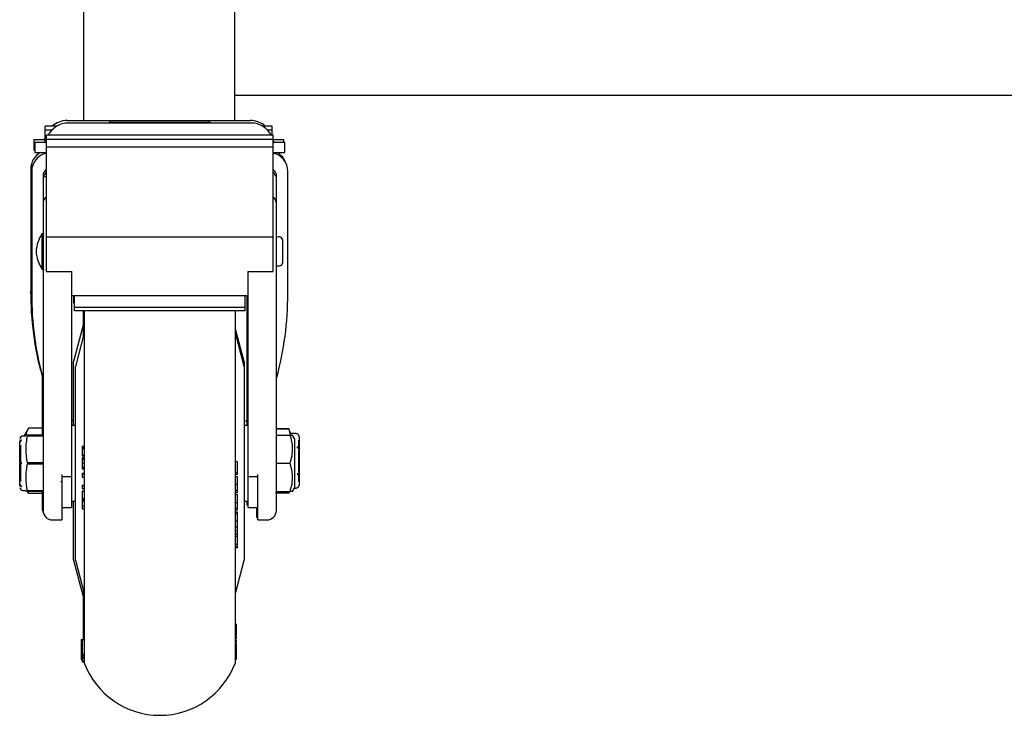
# Model space of a CAD drawing. Header units: inches. Extents: x -63 to 57, y -36 to 76.
# Tile 1 of 22: x -63.5 to -53.73, y 0 to 6.9. Entities that reach past the tile are written whole.
import ezdxf

# ---------------------------------------------------------------- set-up
doc = ezdxf.new("R2010")
doc.units = ezdxf.units.IN
doc.header["$MEASUREMENT"] = 0

msp = doc.modelspace()

# ---------------------------------------------------------------- linework, layer by layer
at = {"color": 7, "linetype": 'Continuous', "lineweight": 25}
for p, q in [((-62.8661, 37.019), (-62.8661, 5.899)), ((-61.3661, 5.899), (-61.3661, 34.899)), ((-61.3661, 6.149), (-46.1161, 6.149)), ((-63.0301, 5.899), (-61.2121, 5.899)), ((-61.2021, 5.8734), (-63.0201, 5.8734)), ((-62.5911, 5.899), (-62.6111, 5.879)), ((-62.6111, 5.879), (-62.6111, 5.8734)), ((-61.6111, 5.879), (-62.6111, 5.879)), ((-61.6111, 5.879), (-61.6311, 5.899)), ((-61.6111, 5.8734), (-61.6111, 5.879)), ((-63.2461, 5.6827), (-63.2461, 5.8419)), ((-63.1339, 5.8419), (-63.2461, 5.8419)), ((-63.1812, 5.8039), (-63.2461, 5.8039)), ((-60.9961, 5.8419), (-61.0883, 5.8419)), ((-60.9961, 5.8039), (-61.0411, 5.8039)), ((-60.9961, 5.7522), (-60.9961, 5.8419)), ((-63.3611, 5.7066), (-63.3611, 5.6066)), ((-63.2461, 5.7066), (-63.3611, 5.7066)), ((-63.3511, 5.681), (-63.3511, 5.581)), ((-63.2361, 5.681), (-63.3511, 5.681)), ((-63.2461, 5.7263), (-63.2475, 5.7196)), ((-63.2361, 5.7284), (-63.2461, 5.7284)), ((-63.236, 5.7011), (-63.2375, 5.694)), ((-63.2361, 5.7522), (-63.2361, 4.4002)), ((-60.9861, 5.7522), (-63.2361, 5.7522)), ((-60.9861, 5.7122), (-63.2361, 5.7122)), ((-60.8811, 5.7066), (-60.9875, 5.7066)), ((-60.9847, 5.694), (-60.9862, 5.7011)), ((-60.9861, 4.4002), (-60.9861, 5.7522)), ((-60.8711, 5.681), (-60.9861, 5.681)), ((-60.8811, 5.681), (-60.8811, 5.7066)), ((-60.8711, 5.581), (-60.8711, 5.681)), ((-63.3611, 5.6066), (-63.3511, 5.6066)), ((-63.3511, 5.581), (-63.2361, 5.581)), ((-63.2461, 5.581), (-63.2461, 5.5721)), ((-60.9861, 5.6352), (-63.2361, 5.6352)), ((-60.9861, 5.581), (-60.8711, 5.581)), ((-63.3911, 5.418), (-63.3911, 4.2018)), ((-63.3811, 5.394), (-63.3811, 4.1778)), ((-60.8411, 4.1778), (-60.8411, 5.394)), ((-63.2683, 5.3689), (-63.2683, 4.7813)), ((-63.2361, 5.339), (-63.2683, 5.339)), ((-60.954, 4.7813), (-60.954, 5.3689)), ((-63.258, 4.776), (-63.2805, 4.776)), ((-63.2805, 4.776), (-63.2805, 4.426)), ((-63.2361, 4.744), (-60.9861, 4.744)), ((-63.2805, 4.426), (-63.258, 4.426)), ((-63.2361, 4.4002), (-62.9861, 4.4002)), ((-62.9873, 4.4002), (-62.9873, 2.3687)), ((-62.9861, 4.4002), (-62.9861, 2.0625)), ((-61.2361, 4.4002), (-60.9861, 4.4002)), ((-61.2361, 4.4002), (-61.2361, 2.0625)), ((-61.235, 2.388), (-61.235, 4.4002)), ((-62.9861, 4.1638), (-61.2361, 4.1638)), ((-62.9649, 4.1638), (-62.9649, 4.0859)), ((-62.9649, 4.1183), (-62.9549, 4.1183)), ((-62.9549, 4.0112), (-62.9549, 4.1638)), ((-61.2674, 4.1638), (-61.2674, 4.0112)), ((-61.2461, 4.1638), (-61.2461, 2.875)), ((-61.245, 2.875), (-61.245, 4.1638)), ((-62.9549, 4.0859), (-62.9649, 4.0859)), ((-61.2674, 4.0431), (-62.9549, 4.0431)), ((-61.2674, 4.0112), (-62.9549, 4.0112)), ((-62.8711, 4.0112), (-62.8711, 3.754)), ((-62.8611, 4.0112), (-62.8611, 0.5216)), ((-61.3611, 0.5216), (-61.3611, 4.0112)), ((-62.8711, 3.8682), (-62.9676, 3.5083)), ((-61.2747, 3.5083), (-61.3611, 3.8309)), ((-62.8611, 3.7922), (-62.9481, 3.46)), ((-61.2741, 3.46), (-61.3611, 3.7922)), ((-62.9676, 2.875), (-62.9676, 3.5083)), ((-61.2747, 3.5083), (-61.2747, 3.462)), ((-63.4142, 2.8473), (-63.4588, 2.77)), ((-63.2783, 2.8473), (-63.4142, 2.8473)), ((-62.9481, 2.875), (-62.9861, 2.875)), ((-61.2361, 2.875), (-61.2741, 2.875)), ((-61.2461, 2.9177), (-61.255, 2.9177)), ((-60.83, 2.842), (-60.954, 2.842)), ((-60.954, 2.842), (-60.83, 2.842)), ((-60.8149, 2.8006), (-60.83, 2.842)), ((-60.83, 2.842), (-60.8181, 2.78)), ((-60.83, 2.842), (-60.83, 2.842)), ((-63.4467, 2.77), (-63.4673, 2.77)), ((-63.4368, 2.778), (-63.4373, 2.7766)), ((-63.2683, 2.778), (-63.4368, 2.778)), ((-63.4223, 2.7727), (-63.4223, 2.778)), ((-63.4223, 2.7727), (-63.2683, 2.7727)), ((-60.954, 2.78), (-60.8181, 2.78)), ((-60.759, 2.794), (-60.8055, 2.794)), ((-60.77, 2.74), (-60.7931, 2.78)), ((-60.77, 2.26), (-60.77, 2.74)), ((-60.744, 2.7899), (-60.744, 2.79)), ((-63.4923, 2.6531), (-63.5, 2.6453)), ((-63.5, 2.6453), (-63.5, 2.4485)), ((-63.4973, 2.7108), (-63.4973, 2.723)), ((-63.4923, 2.6805), (-63.4923, 2.3195)), ((-63.4823, 2.7273), (-63.4823, 2.7333)), ((-62.8811, 2.6678), (-62.8811, 2.5832)), ((-62.8811, 2.6678), (-62.8611, 2.6678)), ((-62.8611, 2.6555), (-62.8811, 2.6555)), ((-62.8811, 2.647), (-62.8611, 2.647)), ((-60.744, 2.6518), (-60.744, 2.6622)), ((-60.73, 2.6423), (-60.73, 2.729)), ((-60.729, 2.6492), (-60.729, 2.6317)), ((-62.8811, 2.5842), (-62.8611, 2.5842)), ((-62.8811, 2.5832), (-62.8611, 2.5832)), ((-62.8811, 2.5738), (-62.8611, 2.5738)), ((-62.8811, 2.5551), (-62.8811, 2.4448)), ((-62.8611, 2.5551), (-62.8811, 2.5551)), ((-62.8811, 2.5533), (-62.8611, 2.5533)), ((-60.73, 2.4163), (-60.73, 2.6317)), ((-63.4823, 2.494), (-63.4823, 2.506)), ((-63.4223, 2.5053), (-63.4223, 2.4947)), ((-63.2683, 2.5053), (-63.4223, 2.5053)), ((-63.4223, 2.4947), (-63.2683, 2.4947)), ((-62.8811, 2.5382), (-62.8611, 2.5382)), ((-62.8811, 2.5), (-62.8611, 2.5)), ((-62.8811, 2.4618), (-62.8611, 2.4618)), ((-62.8811, 2.4467), (-62.8611, 2.4467)), ((-62.8811, 2.4448), (-62.8611, 2.4448)), ((-61.3411, 2.5128), (-61.3611, 2.5128)), ((-61.3411, 2.5128), (-61.3611, 2.5128)), ((-60.954, 2.5), (-60.8181, 2.5)), ((-63.4962, 2.3679), (-63.4923, 2.3611)), ((-63.0833, 2.388), (-63.0833, 1.9375)), ((-63.0833, 2.3687), (-62.9873, 2.3687)), ((-62.8811, 2.4007), (-62.8611, 2.4007)), ((-62.8811, 2.4007), (-62.8811, 2.3626)), ((-62.8811, 2.3911), (-62.8611, 2.3911)), ((-62.8811, 2.3626), (-62.8611, 2.3626)), ((-61.3411, 2.404), (-61.3611, 2.404)), ((-61.3411, 2.3884), (-61.3611, 2.3884)), ((-61.3411, 2.3639), (-61.3611, 2.3639)), ((-61.3411, 2.3884), (-61.3411, 2.4271)), ((-61.235, 2.3687), (-61.139, 2.3687)), ((-61.139, 1.9375), (-61.139, 2.388)), ((-60.744, 2.3962), (-60.744, 2.3858)), ((-60.73, 2.319), (-60.73, 2.406)), ((-60.729, 2.4163), (-60.729, 2.3988)), ((-63.4973, 2.2722), (-63.4973, 2.2892)), ((-63.4823, 2.2727), (-63.4823, 2.2667)), ((-63.09, 2.3142), (-63.0896, 2.3135)), ((-63.0877, 2.3131), (-63.0833, 2.3207)), ((-62.8811, 2.2832), (-62.8811, 2.2501)), ((-62.8811, 2.2832), (-62.8611, 2.2832)), ((-62.8811, 2.2743), (-62.8611, 2.2743)), ((-62.8811, 2.2501), (-62.8611, 2.2501)), ((-61.3411, 2.2883), (-61.3611, 2.2883)), ((-60.7931, 2.22), (-60.77, 2.26)), ((-60.7735, 2.254), (-60.759, 2.254)), ((-60.744, 2.258), (-60.744, 2.2581)), ((-63.4673, 2.23), (-63.4467, 2.23)), ((-63.4373, 2.2234), (-63.4368, 2.222)), ((-63.4366, 2.222), (-63.2683, 2.222)), ((-63.4265, 2.222), (-63.4142, 2.2007)), ((-63.4241, 2.222), (-63.4142, 2.2007)), ((-63.4223, 2.222), (-63.4223, 2.2273)), ((-63.2683, 2.2273), (-63.4223, 2.2273)), ((-63.2683, 2.2007), (-63.4142, 2.2007)), ((-62.8811, 2.2229), (-62.8811, 2.1285)), ((-62.8611, 2.2229), (-62.8811, 2.2229)), ((-62.8811, 2.1495), (-62.8611, 2.1495)), ((-61.3411, 2.2289), (-61.3611, 2.2289)), ((-61.3611, 2.2134), (-61.3411, 2.2134)), ((-61.3411, 2.19), (-61.3611, 2.19)), ((-61.3411, 2.1885), (-61.3611, 2.1885)), ((-60.964, 2.206), (-60.83, 2.206)), ((-60.83, 2.206), (-60.964, 2.206)), ((-60.954, 2.22), (-60.8181, 2.22)), ((-60.83, 2.206), (-60.8249, 2.22)), ((-60.8274, 2.22), (-60.83, 2.206)), ((-60.83, 2.206), (-60.83, 2.206)), ((-63.0833, 2.0625), (-62.9861, 2.0625)), ((-62.9861, 2.125), (-62.9481, 2.125)), ((-62.9676, 1.5397), (-62.9676, 2.125)), ((-62.8811, 2.1366), (-62.8611, 2.1366)), ((-62.8811, 2.1255), (-62.8611, 2.1255)), ((-62.8811, 2.0761), (-62.8611, 2.0761)), ((-61.3411, 2.1072), (-61.3611, 2.1072)), ((-61.3411, 2.0509), (-61.3611, 2.0509)), ((-61.2741, 2.125), (-61.2361, 2.125)), ((-61.2461, 2.125), (-61.2461, 2.0865)), ((-61.2461, 2.0865), (-61.2361, 2.0865)), ((-61.2361, 2.0625), (-61.139, 2.0625)), ((-61.149, 1.9615), (-61.149, 2.0625)), ((-62.8811, 2.0473), (-62.8611, 2.0473)), ((-61.3611, 2.0393), (-61.3411, 2.0393)), ((-61.3411, 2.0142), (-61.3611, 2.0142)), ((-61.3411, 2.0106), (-61.3611, 2.0106)), ((-61.3411, 1.9937), (-61.3611, 1.9937)), ((-61.3411, 1.9996), (-61.3411, 2.0134)), ((-61.149, 1.9615), (-61.139, 1.9615)), ((-63.1745, 1.9375), (-63.0833, 1.9375)), ((-61.3411, 1.9248), (-61.3611, 1.9248)), ((-61.3611, 1.8681), (-61.3411, 1.8681)), ((-61.3411, 1.868), (-61.3611, 1.868)), ((-61.3411, 1.662), (-61.3411, 1.868)), ((-61.139, 1.9375), (-61.0477, 1.9375)), ((-61.3411, 1.8259), (-61.3611, 1.8259)), ((-61.3411, 1.7977), (-61.3611, 1.7977)), ((-61.3411, 1.7721), (-61.3611, 1.7721)), ((-61.3411, 1.6927), (-61.3611, 1.6927)), ((-61.3411, 1.6719), (-61.3611, 1.6719)), ((-61.3411, 1.662), (-61.3611, 1.662)), ((-62.9676, 1.5397), (-62.8711, 1.1798)), ((-62.9481, 1.54), (-62.8611, 1.2078)), ((-61.3611, 1.2078), (-61.2741, 1.54)), ((-62.8711, 1.246), (-62.8711, 0.7487)), ((-61.3511, 0.9027), (-61.3611, 0.9027)), ((-61.3611, 0.8903), (-61.3511, 0.8903)), ((-61.3511, 0.7958), (-61.3511, 0.9027)), ((-61.3511, 0.856), (-61.3611, 0.856)), ((-61.3511, 0.8448), (-61.3611, 0.8448)), ((-61.3511, 0.8361), (-61.3611, 0.8361)), ((-61.3611, 0.8098), (-61.3511, 0.8098)), ((-61.3511, 0.79), (-61.3611, 0.79)), ((-61.3511, 0.7862), (-61.3611, 0.7862)), ((-62.8911, 0.7521), (-62.8911, 0.7101)), ((-62.8911, 0.7521), (-62.8711, 0.7521)), ((-62.8911, 0.7393), (-62.8811, 0.7393)), ((-62.8811, 0.7373), (-62.8911, 0.7373)), ((-62.8911, 0.7148), (-62.8811, 0.7148)), ((-62.8911, 0.7133), (-62.8811, 0.7133)), ((-62.8811, 0.7074), (-62.8911, 0.7074)), ((-62.8811, 0.7487), (-62.8811, 0.6008)), ((-62.8811, 0.7487), (-62.8611, 0.7487)), ((-61.3511, 0.7464), (-61.3611, 0.7464)), ((-61.3511, 0.7445), (-61.3611, 0.7445)), ((-61.3511, 0.7173), (-61.3611, 0.7173)), ((-61.3511, 0.717), (-61.3611, 0.717)), ((-61.3511, 0.7027), (-61.3611, 0.7027)), ((-62.8911, 0.6716), (-62.8811, 0.6716)), ((-62.8911, 0.6716), (-62.8911, 0.6706)), ((-62.8911, 0.6706), (-62.8811, 0.6706)), ((-62.8911, 0.6535), (-62.8811, 0.6535)), ((-62.8811, 0.6327), (-62.8911, 0.6327)), ((-62.8911, 0.6327), (-62.8911, 0.5542)), ((-62.8811, 0.6086), (-62.8611, 0.6086)), ((-62.8811, 0.5938), (-62.8611, 0.5938)), ((-62.8811, 0.5923), (-62.8811, 0.5711)), ((-61.3511, 0.6237), (-61.3611, 0.6237)), ((-62.8911, 0.5598), (-62.8811, 0.5598)), ((-62.8911, 0.5555), (-62.8811, 0.5555)), ((-62.8911, 0.5542), (-62.8811, 0.5542)), ((-62.8811, 0.5769), (-62.8611, 0.5769)), ((-62.8811, 0.5665), (-62.8611, 0.5665)), ((-62.8811, 0.5423), (-62.8611, 0.5423)), ((-62.8811, 0.5422), (-62.8611, 0.5422)), ((-62.8811, 0.5356), (-62.8811, 0.5299)), ((-62.8811, 0.5337), (-62.8611, 0.5337)), ((-62.8811, 0.5299), (-62.8611, 0.5299)), ((-62.8653, 0.5303), (-62.8545, 0.5043)), ((-61.3611, 0.5564), (-61.3511, 0.5564))]:
    msp.add_line(p, q, dxfattribs=at)
for centre, radius, start, end in [((-63.0201, 5.652), 0.2214, 90, 154.22159), ((-63.0301, 5.6776), 0.2214, 90, 132.07192), ((-61.2121, 5.6776), 0.2214, 47.92808, 90), ((-61.2021, 5.652), 0.2214, 25.77841, 90), ((-63.2632, 5.7226), 0.016, 270, 349.07406), ((-63.2532, 5.697), 0.016, 270, 349.07406), ((-60.979, 5.7226), 0.016, 243.60382, 270), ((-60.969, 5.697), 0.016, 190.92594, 270), ((-63.2061, 5.418), 0.185, 118.22695, 180), ((-63.1961, 5.394), 0.185, 102.48689, 180), ((-61.0261, 5.394), 0.185, 0, 77.51311), ((-61.0361, 5.418), 0.185, 18.59035, 61.77305), ((-63.077, 5.2443), 0.2134, 138.21007, 153.65847), ((-61.1452, 5.2443), 0.2134, 26.34153, 41.78993), ((-63.1742, 5.073), 0.094, 131.17684, 180.01599), ((-61.048, 5.073), 0.094, 359.98416, 48.82301), ((-62.9057, 4.5559), 0.4347, 149.57829, 174.04548), ((-60.93, 4.706), 0.04, 0, 127.71782), ((-62.9057, 4.6461), 0.4347, 185.95452, 210.42171), ((-60.93, 4.496), 0.04, 231.49989, 0), ((-60.2863, 4.1923), 3.1049, 179.82517, 195.27625), ((-60.2763, 4.1683), 3.1049, 179.82517, 195.27625), ((-63.9458, 4.1683), 3.1047, 344.70785, 0.17511), ((-62.9873, 2.9374), 0.0197, 273.32502, 0), ((-61.255, 2.9374), 0.0197, 180, 270), ((-63.4673, 2.74), 0.03, 90, 180), ((-63.4467, 2.78), 0.01, 270, 340), ((-60.8055, 2.804), 0.01, 200, 270), ((-60.759, 2.764), 0.03, 60, 90), ((-63.4673, 2.26), 0.03, 180, 270), ((-60.759, 2.284), 0.03, 270, 300), ((-63.4467, 2.22), 0.01, 20, 90), ((-63.1845, 2.0553), 0.0938, 180, 210.59056), ((-62.9873, 2.1106), 0.0197, 0, 46.9535), ((-61.255, 2.1106), 0.0197, 133.0465, 180), ((-63.1745, 2.0313), 0.0938, 180, 270), ((-61.0477, 2.0313), 0.0937, 270, 0), ((-62.1111, 0.8), 0.8, 200.36413, 339.63587)]:
    msp.add_arc(centre, radius, start, end, dxfattribs=at)
for points, knots in [([(-63.2361, 5.4152), (-63.2389, 5.4123), (-63.247, 5.4042), (-63.2576, 5.3885), (-63.2647, 5.3755), (-63.2683, 5.3689)], [0, 0, 0, 0, 0.211312, 0.603512, 1, 1, 1, 1]), ([(-60.954, 5.3689), (-60.9596, 5.3793), (-60.9685, 5.3959), (-60.9813, 5.4098), (-60.9861, 5.4151)], [0, 0, 0, 0, 0.624209, 1, 1, 1, 1]), ([(-63.2683, 4.7813), (-63.2683, 4.7714), (-63.2683, 4.7512), (-63.2683, 4.7051), (-63.2683, 4.6517), (-63.2683, 4.5949), (-63.2683, 4.5385), (-63.2683, 4.4865), (-63.2683, 4.4426), (-63.2683, 4.4244), (-63.2683, 4.4154)], [0, 0, 0, 0, 0.122514, 0.25, 0.377486, 0.5, 0.622514, 0.75, 0.877486, 1, 1, 1, 1]), ([(-60.954, 4.4154), (-60.954, 4.4244), (-60.954, 4.4426), (-60.954, 4.4865), (-60.954, 4.5385), (-60.954, 4.5949), (-60.954, 4.6517), (-60.954, 4.7051), (-60.954, 4.7512), (-60.954, 4.7714), (-60.954, 4.7813)], [0, 0, 0, 0, 0.122514, 0.25, 0.377486, 0.5, 0.622514, 0.75, 0.877486, 1, 1, 1, 1]), ([(-60.89, 4.496), (-60.89, 4.4971), (-60.89, 4.4988), (-60.89, 4.5113), (-60.89, 4.5244), (-60.89, 4.5408), (-60.89, 4.5649), (-60.89, 4.5984), (-60.89, 4.6321), (-60.89, 4.6569), (-60.89, 4.6739), (-60.89, 4.6879), (-60.89, 4.7016), (-60.89, 4.7042), (-60.89, 4.706)], [0, 0, 0, 0, 0.119721, 0.184829, 0.25, 0.315107, 0.380279, 0.5, 0.619721, 0.684829, 0.75, 0.815107, 0.880279, 1, 1, 1, 1]), ([(-63.2683, 4.4154), (-63.2683, 4.3639), (-63.2683, 4.2599), (-63.2683, 4.0629), (-63.2683, 3.8362), (-63.2683, 3.5795), (-63.2683, 3.2976), (-63.2683, 2.9944), (-63.2683, 2.6763), (-63.2683, 2.4532), (-63.2683, 2.3424)], [0, 0, 0, 0, 0.122766, 0.247427, 0.373385, 0.5, 0.626615, 0.752573, 0.877234, 1, 1, 1, 1]), ([(-60.954, 2.3424), (-60.954, 2.4532), (-60.954, 2.6763), (-60.954, 2.9944), (-60.954, 3.2976), (-60.954, 3.5795), (-60.954, 3.8362), (-60.954, 4.0629), (-60.954, 4.2599), (-60.954, 4.3639), (-60.954, 4.4154)], [0, 0, 0, 0, 0.122766, 0.247427, 0.373385, 0.5, 0.626615, 0.752573, 0.877234, 1, 1, 1, 1]), ([(-63.2783, 3.3902), (-63.2783, 3.3723), (-63.2783, 3.2598), (-63.2783, 3.0559), (-63.2783, 2.8623), (-63.2783, 2.778)], [0, 0, 0, 0, 0.09648, 0.606387, 1, 1, 1, 1]), ([(-63.4142, 2.8473), (-63.4218, 2.8333), (-63.4346, 2.81), (-63.4363, 2.7859), (-63.437, 2.7763)], [0, 0, 0, 0, 0.601299, 1, 1, 1, 1]), ([(-63.4223, 2.5053), (-63.4295, 2.5491), (-63.4441, 2.6382), (-63.4296, 2.7274), (-63.4223, 2.7727)], [0, 0, 0, 0, 0.491744, 1, 1, 1, 1]), ([(-60.8181, 2.5), (-60.8109, 2.5243), (-60.7963, 2.5734), (-60.7909, 2.6462), (-60.7988, 2.7158), (-60.8116, 2.7585), (-60.8181, 2.78)], [0, 0, 0, 0, 0.264614, 0.534966, 0.765352, 1, 1, 1, 1]), ([(-60.8181, 2.78), (-60.8106, 2.78), (-60.7964, 2.78), (-60.7948, 2.78), (-60.794, 2.78)], [0, 0, 0, 0, 0.528883, 1, 1, 1, 1]), ([(-60.729, 2.7639), (-60.7291, 2.7656), (-60.7292, 2.769), (-60.7306, 2.7739), (-60.7326, 2.7785), (-60.7355, 2.7829), (-60.7393, 2.7868), (-60.7424, 2.7889), (-60.744, 2.7899)], [0, 0, 0, 0, 0.158842, 0.322289, 0.481131, 0.644581, 0.819194, 1, 1, 1, 1]), ([(-60.729, 2.7639), (-60.729, 2.762), (-60.729, 2.7582), (-60.729, 2.7338), (-60.729, 2.6978), (-60.729, 2.6652), (-60.729, 2.6492)], [0, 0, 0, 0, 0.246075, 0.5, 0.753925, 1, 1, 1, 1]), ([(-63.4973, 2.7108), (-63.4972, 2.7122), (-63.497, 2.7151), (-63.4957, 2.7194), (-63.4936, 2.7234), (-63.4907, 2.7272), (-63.487, 2.7306), (-63.4838, 2.7324), (-63.4823, 2.7333)], [0, 0, 0, 0, 0.158842, 0.322289, 0.481131, 0.644581, 0.819194, 1, 1, 1, 1]), ([(-63.4823, 2.7273), (-63.4837, 2.7265), (-63.4865, 2.7249), (-63.4901, 2.7218), (-63.4931, 2.7183), (-63.4954, 2.7142), (-63.4969, 2.7096), (-63.4972, 2.7064), (-63.4973, 2.7048)], [0, 0, 0, 0, 0.15878, 0.322165, 0.480945, 0.644327, 0.819064, 1, 1, 1, 1]), ([(-63.4973, 2.506), (-63.4973, 2.5256), (-63.4973, 2.5654), (-63.4973, 2.6211), (-63.4973, 2.6701), (-63.4973, 2.6934), (-63.4973, 2.7048)], [0, 0, 0, 0, 0.246075, 0.5, 0.753925, 1, 1, 1, 1]), ([(-60.744, 2.6622), (-60.7426, 2.6617), (-60.7398, 2.6608), (-60.7362, 2.659), (-60.7332, 2.6569), (-60.7309, 2.6546), (-60.7293, 2.652), (-60.7291, 2.6501), (-60.729, 2.6492)], [0, 0, 0, 0, 0.15878, 0.322165, 0.480945, 0.644327, 0.819064, 1, 1, 1, 1]), ([(-60.729, 2.6388), (-60.7291, 2.6396), (-60.7292, 2.6413), (-60.7306, 2.6437), (-60.7326, 2.6461), (-60.7355, 2.6482), (-60.7393, 2.6502), (-60.7424, 2.6512), (-60.744, 2.6518)], [0, 0, 0, 0, 0.158842, 0.322289, 0.481131, 0.644581, 0.819194, 1, 1, 1, 1]), ([(-60.729, 2.6388), (-60.729, 2.6209), (-60.729, 2.5845), (-60.729, 2.524), (-60.729, 2.4635), (-60.729, 2.4271), (-60.729, 2.4092)], [0, 0, 0, 0, 0.246075, 0.5, 0.753925, 1, 1, 1, 1]), ([(-62.8811, 2.5799), (-62.8811, 2.5781), (-62.8811, 2.5748), (-62.8811, 2.5741), (-62.8811, 2.5738)], [0, 0, 0, 0, 0.558416, 1, 1, 1, 1]), ([(-63.5, 2.3844), (-63.5, 2.3877), (-63.5, 2.3946), (-63.5, 2.4093), (-63.5, 2.4271), (-63.5, 2.4413), (-63.5, 2.4485)], [0, 0, 0, 0, 0.240738, 0.488459, 0.740227, 1, 1, 1, 1]), ([(-63.4973, 2.506), (-63.4972, 2.506), (-63.497, 2.506), (-63.4957, 2.506), (-63.4936, 2.506), (-63.4907, 2.506), (-63.487, 2.506), (-63.4838, 2.506), (-63.4823, 2.506)], [0, 0, 0, 0, 0.158842, 0.322289, 0.481131, 0.644581, 0.819194, 1, 1, 1, 1]), ([(-63.4973, 2.2952), (-63.4973, 2.3066), (-63.4973, 2.3299), (-63.4973, 2.3789), (-63.4973, 2.4346), (-63.4973, 2.4744), (-63.4973, 2.494)], [0, 0, 0, 0, 0.246075, 0.5, 0.753925, 1, 1, 1, 1]), ([(-63.4823, 2.494), (-63.4837, 2.494), (-63.4865, 2.494), (-63.4901, 2.494), (-63.4931, 2.494), (-63.4954, 2.494), (-63.4969, 2.494), (-63.4972, 2.494), (-63.4973, 2.494)], [0, 0, 0, 0, 0.15878, 0.322165, 0.480945, 0.644327, 0.819064, 1, 1, 1, 1]), ([(-63.4223, 2.2273), (-63.4295, 2.2711), (-63.4441, 2.3602), (-63.4296, 2.4494), (-63.4223, 2.4947)], [0, 0, 0, 0, 0.491744, 1, 1, 1, 1]), ([(-61.3411, 2.4271), (-61.3411, 2.4407), (-61.3411, 2.4611), (-61.3411, 2.4861), (-61.3411, 2.5005), (-61.3411, 2.5107), (-61.3411, 2.5121), (-61.3411, 2.5128)], [0, 0, 0, 0, 0.324352, 0.486307, 0.647922, 0.817371, 1, 1, 1, 1]), ([(-60.8181, 2.22), (-60.8109, 2.2443), (-60.7964, 2.2934), (-60.7884, 2.3887), (-60.8066, 2.4569), (-60.8181, 2.5)], [0, 0, 0, 0, 0.264874, 0.535491, 1, 1, 1, 1]), ([(-63.5, 2.3569), (-63.5, 2.3569), (-63.5, 2.3571), (-63.5, 2.3618), (-63.5, 2.3705), (-63.5, 2.3797), (-63.5, 2.3844)], [0, 0, 0, 0, 0.161451, 0.435821, 0.713502, 1, 1, 1, 1]), ([(-63.4938, 2.3697), (-63.4945, 2.367), (-63.4953, 2.3643), (-63.4961, 2.3678), (-63.4962, 2.3679)], [0, 0, 0, 0, 0.974007, 1, 1, 1, 1]), ([(-61.3411, 2.2883), (-61.3411, 2.298), (-61.3411, 2.3151), (-61.3411, 2.3373), (-61.3411, 2.3532), (-61.3411, 2.3614), (-61.3411, 2.3632), (-61.3411, 2.3639)], [0, 0, 0, 0, 0.266444, 0.469772, 0.672736, 0.879707, 1, 1, 1, 1]), ([(-60.744, 2.3962), (-60.7426, 2.3967), (-60.7398, 2.3976), (-60.7362, 2.3994), (-60.7332, 2.4015), (-60.7309, 2.4038), (-60.7293, 2.4064), (-60.7291, 2.4083), (-60.729, 2.4092)], [0, 0, 0, 0, 0.15878, 0.322165, 0.480945, 0.644327, 0.819064, 1, 1, 1, 1]), ([(-60.729, 2.3988), (-60.7291, 2.398), (-60.7292, 2.3963), (-60.7306, 2.3939), (-60.7326, 2.3915), (-60.7355, 2.3894), (-60.7393, 2.3874), (-60.7424, 2.3864), (-60.744, 2.3858)], [0, 0, 0, 0, 0.158842, 0.322289, 0.481131, 0.644581, 0.819194, 1, 1, 1, 1]), ([(-60.729, 2.3988), (-60.729, 2.3828), (-60.729, 2.3502), (-60.729, 2.3142), (-60.729, 2.2898), (-60.729, 2.286), (-60.729, 2.2841)], [0, 0, 0, 0, 0.246075, 0.5, 0.753925, 1, 1, 1, 1]), ([(-63.4973, 2.2952), (-63.4972, 2.2938), (-63.497, 2.2909), (-63.4957, 2.2866), (-63.4936, 2.2826), (-63.4907, 2.2788), (-63.487, 2.2754), (-63.4838, 2.2736), (-63.4823, 2.2727)], [0, 0, 0, 0, 0.158842, 0.322289, 0.481131, 0.644581, 0.819194, 1, 1, 1, 1]), ([(-63.4823, 2.2667), (-63.4837, 2.2675), (-63.4865, 2.2691), (-63.4901, 2.2722), (-63.4931, 2.2757), (-63.4954, 2.2798), (-63.4969, 2.2844), (-63.4972, 2.2876), (-63.4973, 2.2892)], [0, 0, 0, 0, 0.15878, 0.322165, 0.480945, 0.644327, 0.819064, 1, 1, 1, 1]), ([(-63.2683, 2.3424), (-63.2683, 2.3183), (-63.2683, 2.2689), (-63.2683, 2.2014), (-63.2683, 2.141), (-63.2683, 2.0914), (-63.2683, 2.0557), (-63.2683, 2.0341), (-63.2683, 2.0322), (-63.2683, 2.0313)], [0, 0, 0, 0, 0.133987, 0.274413, 0.419483, 0.566994, 0.714504, 0.859575, 1, 1, 1, 1]), ([(-61.3411, 2.2289), (-61.3411, 2.2321), (-61.3411, 2.2387), (-61.3411, 2.2512), (-61.3411, 2.2655), (-61.3411, 2.2781), (-61.3411, 2.2859), (-61.3411, 2.2883)], [0, 0, 0, 0, 0.219589, 0.446323, 0.666501, 0.895215, 1, 1, 1, 1]), ([(-60.954, 2.0328), (-60.954, 2.0357), (-60.954, 2.042), (-60.954, 2.1078), (-60.954, 2.2096), (-60.954, 2.2989), (-60.954, 2.3424)], [0, 0, 0, 0, 0.229426, 0.490515, 0.751604, 1, 1, 1, 1]), ([(-60.744, 2.2581), (-60.7426, 2.259), (-60.7398, 2.2608), (-60.7362, 2.2644), (-60.7332, 2.2685), (-60.7309, 2.2732), (-60.7293, 2.2785), (-60.7291, 2.2822), (-60.729, 2.2841)], [0, 0, 0, 0, 0.15878, 0.322165, 0.480945, 0.644327, 0.819064, 1, 1, 1, 1]), ([(-63.2783, 2.222), (-63.2783, 2.2053), (-63.2783, 2.1669), (-63.2783, 2.1205), (-63.2783, 2.0825), (-63.2783, 2.0615), (-63.2783, 2.0531), (-63.2783, 2.0553), (-63.2783, 2.0554)], [0, 0, 0, 0, 0.164071, 0.375547, 0.587023, 0.795002, 0.996321, 1, 1, 1, 1]), ([(-61.3411, 2.2135), (-61.3411, 2.214), (-61.3411, 2.215), (-61.3411, 2.219), (-61.3411, 2.2238), (-61.3411, 2.2272), (-61.3411, 2.2289)], [0, 0, 0, 0, 0.256652, 0.587977, 0.792856, 1, 1, 1, 1]), ([(-61.3411, 2.1072), (-61.3411, 2.117), (-61.3411, 2.1341), (-61.3411, 2.1573), (-61.3411, 2.1746), (-61.3411, 2.1846), (-61.3411, 2.1874), (-61.3411, 2.1885)], [0, 0, 0, 0, 0.268188, 0.470854, 0.673047, 0.879687, 1, 1, 1, 1]), ([(-60.794, 2.22), (-60.7937, 2.22), (-60.7915, 2.22), (-60.7995, 2.22), (-60.8119, 2.22), (-60.8181, 2.22)], [0, 0, 0, 0, 0.069325, 0.530399, 1, 1, 1, 1]), ([(-62.8811, 2.1255), (-62.8811, 2.1237), (-62.8811, 2.1204), (-62.8811, 2.1099), (-62.8811, 2.0975), (-62.8811, 2.0856), (-62.8811, 2.0786), (-62.8811, 2.0761)], [0, 0, 0, 0, 0.251663, 0.462042, 0.672192, 0.884373, 1, 1, 1, 1]), ([(-62.8811, 2.0761), (-62.8811, 2.0706), (-62.8811, 2.0611), (-62.8811, 2.0522), (-62.8811, 2.0477), (-62.8811, 2.0473), (-62.8811, 2.0473)], [0, 0, 0, 0, 0.414212, 0.705847, 0.996328, 1, 1, 1, 1]), ([(-61.3411, 2.0509), (-61.3411, 2.0537), (-61.3411, 2.0593), (-61.3411, 2.0701), (-61.3411, 2.0825), (-61.3411, 2.0931), (-61.3411, 2.1015), (-61.3411, 2.1053), (-61.3411, 2.1072)], [0, 0, 0, 0, 0.212077, 0.431007, 0.629932, 0.835356, 0.917506, 1, 1, 1, 1]), ([(-61.3411, 2.0396), (-61.3411, 2.0397), (-61.3411, 2.0399), (-61.3411, 2.0426), (-61.3411, 2.0465), (-61.3411, 2.0494), (-61.3411, 2.0509)], [0, 0, 0, 0, 0.173554, 0.533564, 0.765454, 1, 1, 1, 1]), ([(-61.3411, 1.9248), (-61.3411, 1.9296), (-61.3411, 1.9392), (-61.3411, 1.9541), (-61.3411, 1.9689), (-61.3411, 1.9801), (-61.3411, 1.9883), (-61.3411, 1.9919), (-61.3411, 1.9937)], [0, 0, 0, 0, 0.203156, 0.412472, 0.612204, 0.820332, 0.909955, 1, 1, 1, 1]), ([(-61.3411, 1.869), (-61.3411, 1.8688), (-61.3411, 1.8671), (-61.3411, 1.8764), (-61.3411, 1.8928), (-61.3411, 1.9113), (-61.3411, 1.9225), (-61.3411, 1.9248)], [0, 0, 0, 0, 0.048711, 0.364794, 0.644377, 0.924445, 1, 1, 1, 1]), ([(-61.3511, 0.7577), (-61.3511, 0.7608), (-61.3511, 0.7708), (-61.3511, 0.7801), (-61.3511, 0.7845), (-61.3511, 0.7862)], [0, 0, 0, 0, 0.221896, 0.700837, 1, 1, 1, 1]), ([(-62.8911, 0.7068), (-62.8911, 0.7067), (-62.8911, 0.7064), (-62.8911, 0.6993), (-62.8911, 0.6882), (-62.8911, 0.6782), (-62.8911, 0.6726), (-62.8911, 0.6716)], [0, 0, 0, 0, 0.174313, 0.458354, 0.701267, 0.948585, 1, 1, 1, 1]), ([(-61.3511, 0.7284), (-61.3511, 0.7328), (-61.3511, 0.7402), (-61.3511, 0.7432), (-61.3511, 0.7445)], [0, 0, 0, 0, 0.585663, 1, 1, 1, 1]), ([(-61.3511, 0.7134), (-61.3511, 0.7137), (-61.3511, 0.7161), (-61.3511, 0.7165), (-61.3511, 0.717)], [0, 0, 0, 0, 0.121818, 1, 1, 1, 1]), ([(-61.3511, 0.6237), (-61.3511, 0.6343), (-61.3511, 0.6535), (-61.3511, 0.6763), (-61.3511, 0.6915), (-61.3511, 0.6999), (-61.3511, 0.7009), (-61.3511, 0.7015)], [0, 0, 0, 0, 0.249631, 0.455682, 0.614147, 0.772942, 1, 1, 1, 1]), ([(-62.8911, 0.6682), (-62.8911, 0.667), (-62.8911, 0.6623), (-62.8911, 0.6572), (-62.8911, 0.6535)], [0, 0, 0, 0, 0.26154, 1, 1, 1, 1]), ([(-62.8911, 0.6535), (-62.8911, 0.6489), (-62.8911, 0.6408), (-62.8911, 0.6332), (-62.8911, 0.6311), (-62.8911, 0.6309)], [0, 0, 0, 0, 0.554937, 0.960946, 1, 1, 1, 1]), ([(-62.8811, 0.6008), (-62.8811, 0.5999), (-62.8811, 0.5981), (-62.8811, 0.5961), (-62.8811, 0.5944), (-62.8811, 0.594), (-62.8811, 0.5938)], [0, 0, 0, 0, 0.296014, 0.592104, 0.795514, 1, 1, 1, 1]), ([(-61.3511, 0.5565), (-61.3511, 0.5564), (-61.3511, 0.5562), (-61.3511, 0.5675), (-61.3511, 0.5824), (-61.3511, 0.6016), (-61.3511, 0.6162), (-61.3511, 0.6237)], [0, 0, 0, 0, 0.324352, 0.486307, 0.647922, 0.817371, 1, 1, 1, 1]), ([(-62.8811, 0.5711), (-62.8811, 0.5704), (-62.8811, 0.5691), (-62.8811, 0.5677), (-62.8811, 0.5667), (-62.8811, 0.5666), (-62.8811, 0.5666)], [0, 0, 0, 0, 0.321153, 0.642344, 0.84763, 1, 1, 1, 1]), ([(-62.8811, 0.5603), (-62.8811, 0.5585), (-62.8811, 0.5507), (-62.8811, 0.5449), (-62.8811, 0.5429), (-62.8811, 0.5423)], [0, 0, 0, 0, 0.167776, 0.714993, 1, 1, 1, 1])]:
    msp.add_open_spline(points, degree=3, knots=knots, dxfattribs=at)
for points in [[(-62.9481, 1.54), (-62.9481, 1.5436), (-62.9481, 1.5507), (-62.9481, 1.6078), (-62.9481, 1.6965), (-62.9481, 1.8168), (-62.9481, 1.9632), (-62.9481, 2.1303), (-62.9481, 2.3115), (-62.9481, 2.5), (-62.9481, 2.6885), (-62.9481, 2.8697), (-62.9481, 3.0368), (-62.9481, 3.1832), (-62.9481, 3.3035), (-62.9481, 3.3922), (-62.9481, 3.4493), (-62.9481, 3.4564), (-62.9481, 3.46)], [(-61.2741, 3.46), (-61.2741, 3.4564), (-61.2741, 3.4493), (-61.2741, 3.3922), (-61.2741, 3.3035), (-61.2741, 3.1832), (-61.2741, 3.0368), (-61.2741, 2.8697), (-61.2741, 2.6885), (-61.2741, 2.5), (-61.2741, 2.3115), (-61.2741, 2.1303), (-61.2741, 1.9632), (-61.2741, 1.8168), (-61.2741, 1.6965), (-61.2741, 1.6078), (-61.2741, 1.5507), (-61.2741, 1.5436), (-61.2741, 1.54)], [(-61.235, 2.3687), (-61.235, 2.3689), (-61.235, 2.3693), (-61.235, 2.3734), (-61.235, 2.3797), (-61.235, 2.3852), (-61.235, 2.388)]]:
    msp.add_open_spline(points, degree=3, dxfattribs=at)

doc.saveas('drawing.dxf')
